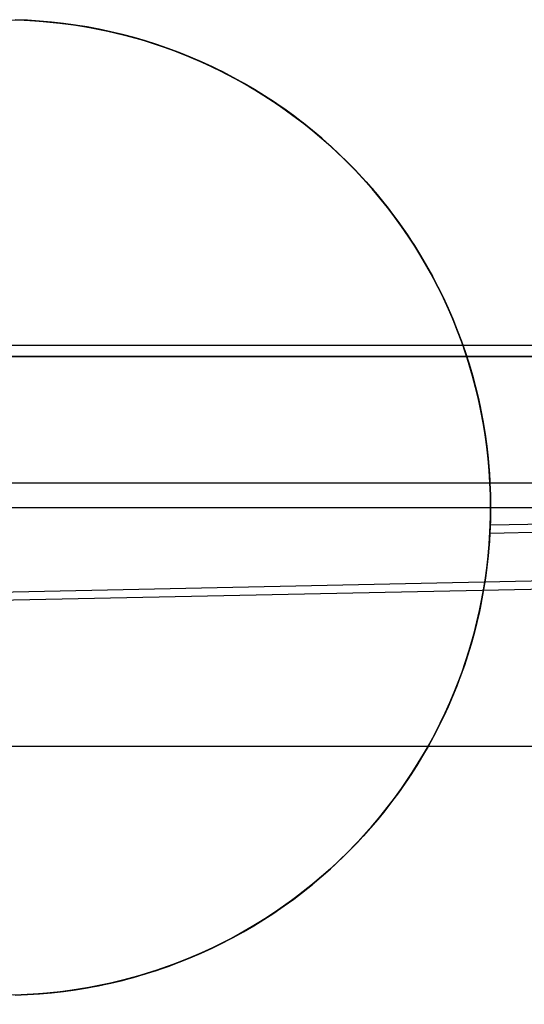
# Model space of a CAD drawing. Header units: millimetres. Extents: x -653 to -103, y 0 to 350.
# Tile 64 of 112: x -237.82 to -235.23, y 12.68 to 17.73. Entities that reach past the tile are written whole.
import ezdxf

# ---------------------------------------------------------------- set-up
doc = ezdxf.new("R2010")
doc.units = ezdxf.units.MM
doc.layers.add('Level Side Table Ferm Living', color=7, linetype='Continuous', true_color=0x000000)

msp = doc.modelspace()

# ---------------------------------------------------------------- linework, layer by layer
at = {"layer": 'Level Side Table Ferm Living'}
for p, q in [((-237.8851, 17.7257, 7.1752), (-237.7984, 17.7235, 7.1752)), ((-237.8851, 17.7257, 2.1752), (-237.7984, 17.7235, 2.1752)), ((-237.8725, 17.7256, 2.1752), (-237.7865, 17.7229, 2.1752)), ((-237.783, 17.7228, 0.5068), (-237.8449, 17.7251, 0.5082)), ((-237.8443, 17.725, 2.6965), (-237.7819, 17.7227, 2.6946)), ((-237.7817, 17.7227, -0.4246), (-237.8441, 17.725, -0.4238)), ((-237.7984, 17.7235, 7.1752), (-237.7118, 17.7182, 7.1752)), ((-237.7984, 17.7235, 2.1752), (-237.7118, 17.7182, 2.1752)), ((-237.7865, 17.7229, 2.1752), (-237.7006, 17.7173, 2.1752)), ((-237.7212, 17.7189, 0.5049), (-237.783, 17.7228, 0.5068)), ((-237.7819, 17.7227, 2.6946), (-237.7196, 17.7188, 2.6918)), ((-237.7195, 17.7188, -0.426), (-237.7817, 17.7227, -0.4246)), ((-237.6595, 17.7136, 0.5025), (-237.7212, 17.7189, 0.5049)), ((-237.7196, 17.7188, 2.6918), (-237.6574, 17.7133, 2.6883)), ((-237.6576, 17.7134, -0.4279), (-237.7195, 17.7188, -0.426)), ((-237.7118, 17.7182, 7.1752), (-237.6254, 17.7099, 7.1752)), ((-237.7118, 17.7182, 2.1752), (-237.6254, 17.7099, 2.1752)), ((-237.7006, 17.7173, 2.1752), (-237.6149, 17.7087, 2.1752)), ((-237.598, 17.7067, 0.4994), (-237.6595, 17.7136, 0.5025)), ((-237.596, 17.7065, -0.4303), (-237.6576, 17.7134, -0.4279)), ((-237.6574, 17.7133, 2.6883), (-237.5954, 17.7064, 2.6839)), ((-237.6254, 17.7099, 7.1752), (-237.5393, 17.6987, 7.1752)), ((-237.6254, 17.7099, 2.1752), (-237.5393, 17.6987, 2.1752)), ((-237.6149, 17.7087, 2.1752), (-237.5296, 17.6972, 2.1752)), ((-237.5367, 17.6983, 0.4958), (-237.598, 17.7067, 0.4994)), ((-237.5348, 17.6981, -0.4332), (-237.596, 17.7065, -0.4303)), ((-237.5954, 17.7064, 2.6839), (-237.5337, 17.6978, 2.6788)), ((-237.5393, 17.6987, 7.1752), (-237.4537, 17.6844, 7.1752)), ((-237.5393, 17.6987, 2.1752), (-237.4537, 17.6844, 2.1752)), ((-237.4757, 17.6884, 0.4917), (-237.5367, 17.6983, 0.4958)), ((-237.4739, 17.6882, -0.4366), (-237.5348, 17.6981, -0.4332)), ((-237.5337, 17.6978, 2.6788), (-237.4723, 17.6878, 2.6729)), ((-237.5296, 17.6972, 2.1752), (-237.4447, 17.6827, 2.1752)), ((-237.415, 17.677, 0.4871), (-237.4757, 17.6884, 0.4917)), ((-237.4134, 17.6769, -0.4404), (-237.4739, 17.6882, -0.4366)), ((-237.4723, 17.6878, 2.6729), (-237.4113, 17.6762, 2.6663)), ((-237.4537, 17.6844, 7.1752), (-237.3687, 17.6672, 7.1752)), ((-237.4537, 17.6844, 2.1752), (-237.3687, 17.6672, 2.1752)), ((-237.4447, 17.6827, 2.1752), (-237.3604, 17.6654, 2.1752)), ((-237.3546, 17.6641, 0.4819), (-237.415, 17.677, 0.4871)), ((-237.3533, 17.664, -0.4447), (-237.4134, 17.6769, -0.4404)), ((-237.4113, 17.6762, 2.6663), (-237.3505, 17.6631, 2.6589)), ((-237.3687, 17.6672, 7.1752), (-237.2843, 17.6471, 7.1752)), ((-237.3687, 17.6672, 2.1752), (-237.2843, 17.6471, 2.1752)), ((-237.3604, 17.6654, 2.1752), (-237.2767, 17.6451, 2.1752)), ((-237.2946, 17.6497, 0.4762), (-237.3546, 17.6641, 0.4819)), ((-237.2937, 17.6497, -0.4494), (-237.3533, 17.664, -0.4447)), ((-237.3505, 17.6631, 2.6589), (-237.2903, 17.6486, 2.6509)), ((-237.235, 17.6339, 0.4701), (-237.2946, 17.6497, 0.4762)), ((-237.2345, 17.634, -0.4545), (-237.2937, 17.6497, -0.4494)), ((-237.2903, 17.6486, 2.6509), (-237.2305, 17.6326, 2.6421)), ((-237.2843, 17.6471, 7.1752), (-237.2006, 17.624, 7.1752)), ((-237.2843, 17.6471, 2.1752), (-237.2006, 17.624, 2.1752)), ((-237.2767, 17.6451, 2.1752), (-237.1938, 17.622, 2.1752)), ((-237.1759, 17.6166, 0.4635), (-237.235, 17.6339, 0.4701)), ((-237.1758, 17.6168, -0.4599), (-237.2345, 17.634, -0.4545)), ((-237.2305, 17.6326, 2.6421), (-237.1713, 17.6152, 2.6328)), ((-237.2006, 17.624, 7.1752), (-237.1178, 17.598, 7.1752)), ((-237.2006, 17.624, 2.1752), (-237.1178, 17.598, 2.1752)), ((-237.1938, 17.622, 2.1752), (-237.1117, 17.596, 2.1752)), ((-237.1173, 17.5979, 0.4564), (-237.1759, 17.6166, 0.4635)), ((-237.1176, 17.5983, -0.4658), (-237.1758, 17.6168, -0.4599)), ((-237.1713, 17.6152, 2.6328), (-237.1126, 17.5963, 2.6228)), ((-237.1178, 17.598, 7.1752), (-237.036, 17.5692, 7.1752)), ((-237.1178, 17.598, 2.1752), (-237.036, 17.5692, 2.1752)), ((-237.0599, 17.5783, -0.472), (-237.1176, 17.5983, -0.4658)), ((-237.0592, 17.5777, 0.4489), (-237.1173, 17.5979, 0.4564)), ((-237.1126, 17.5963, 2.6228), (-237.0544, 17.576, 2.6122)), ((-237.1117, 17.596, 2.1752), (-237.0306, 17.5672, 2.1752)), ((-237.0028, 17.557, -0.4786), (-237.0599, 17.5783, -0.472)), ((-237.0017, 17.5562, 0.441), (-237.0592, 17.5777, 0.4489)), ((-237.0544, 17.576, 2.6122), (-236.9969, 17.5543, 2.6011)), ((-237.036, 17.5692, 7.1752), (-236.9551, 17.5376, 7.1752)), ((-237.036, 17.5692, 2.1752), (-236.9551, 17.5376, 2.1752)), ((-237.0306, 17.5672, 2.1752), (-236.9505, 17.5357, 2.1752)), ((-236.9462, 17.5342, -0.4855), (-237.0028, 17.557, -0.4786)), ((-236.9447, 17.5333, 0.4327), (-237.0017, 17.5562, 0.441)), ((-236.9969, 17.5543, 2.6011), (-236.9399, 17.5313, 2.5894)), ((-236.9551, 17.5376, 7.1752), (-236.8755, 17.5032, 7.1752)), ((-236.9551, 17.5376, 2.1752), (-236.8755, 17.5032, 2.1752)), ((-236.9505, 17.5357, 2.1752), (-236.8715, 17.5014, 2.1752)), ((-236.8903, 17.5101, -0.4927), (-236.9462, 17.5342, -0.4855)), ((-236.8883, 17.5089, 0.424), (-236.9447, 17.5333, 0.4327)), ((-236.9399, 17.5313, 2.5894), (-236.8837, 17.5069, 2.5772)), ((-236.835, 17.4847, -0.5002), (-236.8903, 17.5101, -0.4927)), ((-236.8326, 17.4833, 0.4149), (-236.8883, 17.5089, 0.424)), ((-236.8837, 17.5069, 2.5772), (-236.8283, 17.4812, 2.5646)), ((-236.8755, 17.5032, 7.1752), (-236.7971, 17.466, 7.1752)), ((-236.8755, 17.5032, 2.1752), (-236.7971, 17.466, 2.1752)), ((-236.8715, 17.5014, 2.1752), (-236.7938, 17.4644, 2.1752)), ((-236.7803, 17.4579, -0.5079), (-236.835, 17.4847, -0.5002)), ((-236.7777, 17.4563, 0.4056), (-236.8326, 17.4833, 0.4149)), ((-236.8283, 17.4812, 2.5646), (-236.7735, 17.4542, 2.5515)), ((-236.7971, 17.466, 7.1752), (-236.72, 17.4261, 7.1752)), ((-236.7971, 17.466, 2.1752), (-236.72, 17.4261, 2.1752)), ((-236.7938, 17.4644, 2.1752), (-236.7174, 17.4247, 2.1752)), ((-236.7263, 17.4298, -0.516), (-236.7803, 17.4579, -0.5079)), ((-236.7235, 17.428, 0.3959), (-236.7777, 17.4563, 0.4056)), ((-236.7735, 17.4542, 2.5515), (-236.7196, 17.4259, 2.538)), ((-236.673, 17.4004, -0.5242), (-236.7263, 17.4298, -0.516)), ((-236.67, 17.3985, 0.3859), (-236.7235, 17.428, 0.3959)), ((-236.72, 17.4261, 7.1752), (-236.6443, 17.3836, 7.1752)), ((-236.72, 17.4261, 2.1752), (-236.6443, 17.3836, 2.1752)), ((-236.7196, 17.4259, 2.538), (-236.6664, 17.3964, 2.5242)), ((-236.7174, 17.4247, 2.1752), (-236.6424, 17.3825, 2.1752)), ((-236.6204, 17.3697, -0.5327), (-236.673, 17.4004, -0.5242)), ((-236.6174, 17.3676, 0.3757), (-236.67, 17.3985, 0.3859)), ((-236.6664, 17.3964, 2.5242), (-236.614, 17.3656, 2.5101)), ((-236.6443, 17.3836, 7.1752), (-236.5702, 17.3385, 7.1752)), ((-236.6443, 17.3836, 2.1752), (-236.5702, 17.3385, 2.1752)), ((-236.6424, 17.3825, 2.1752), (-236.5689, 17.3376, 2.1752)), ((-236.5686, 17.3377, -0.5414), (-236.6204, 17.3697, -0.5327)), ((-236.5656, 17.3356, 0.3653), (-236.6174, 17.3676, 0.3757)), ((-236.614, 17.3656, 2.5101), (-236.5625, 17.3336, 2.4956)), ((-236.5702, 17.3385, 7.1752), (-236.4977, 17.2908, 7.1752)), ((-236.5702, 17.3385, 2.1752), (-236.4977, 17.2908, 2.1752)), ((-236.5689, 17.3376, 2.1752), (-236.4969, 17.2903, 2.1752)), ((-236.5175, 17.3044, -0.5503), (-236.5686, 17.3377, -0.5414)), ((-236.5146, 17.3023, 0.3546), (-236.5656, 17.3356, 0.3653)), ((-236.5625, 17.3336, 2.4956), (-236.5118, 17.3004, 2.4809)), ((-236.4672, 17.2699, -0.5594), (-236.5175, 17.3044, -0.5503)), ((-236.4644, 17.2677, 0.3437), (-236.5146, 17.3023, 0.3546)), ((-236.5118, 17.3004, 2.4809), (-236.462, 17.266, 2.4659)), ((-236.4977, 17.2908, 7.1752), (-236.4269, 17.2407, 7.1752)), ((-236.4977, 17.2908, 2.1752), (-236.4269, 17.2407, 2.1752)), ((-236.4969, 17.2903, 2.1752), (-236.4267, 17.2406, 2.1752)), ((-236.4177, 17.2341, -0.5687), (-236.4672, 17.2699, -0.5594)), ((-236.4152, 17.232, 0.3327), (-236.4644, 17.2677, 0.3437)), ((-236.462, 17.266, 2.4659), (-236.413, 17.2304, 2.4507)), ((-236.4269, 17.2407, 7.1752), (-236.3578, 17.1881, 7.1752)), ((-236.4269, 17.2407, 2.1752), (-236.3578, 17.1881, 2.1752)), ((-236.4267, 17.2406, 2.1752), (-236.3582, 17.1884, 2.1752)), ((-236.3691, 17.197, -0.578), (-236.4177, 17.2341, -0.5687)), ((-236.3668, 17.1951, 0.3215), (-236.4152, 17.232, 0.3327)), ((-236.413, 17.2304, 2.4507), (-236.365, 17.1937, 2.4354)), ((-236.3213, 17.1588, -0.5876), (-236.3691, 17.197, -0.578)), ((-236.3193, 17.1571, 0.3102), (-236.3668, 17.1951, 0.3215)), ((-236.365, 17.1937, 2.4354), (-236.3179, 17.1559, 2.4199)), ((-236.3582, 17.1884, 2.1752), (-236.2915, 17.1339, 2.1752)), ((-236.3578, 17.1881, 7.1752), (-236.2907, 17.1332, 7.1752)), ((-236.3578, 17.1881, 2.1752), (-236.2907, 17.1332, 2.1752)), ((-236.2744, 17.1193, -0.5972), (-236.3213, 17.1588, -0.5876)), ((-236.2728, 17.1179, 0.2988), (-236.3193, 17.1571, 0.3102)), ((-236.3179, 17.1559, 2.4199), (-236.2717, 17.1169, 2.4043)), ((-236.2915, 17.1339, 2.1752), (-236.2268, 17.0772, 2.1752)), ((-236.2907, 17.1332, 7.1752), (-236.2254, 17.0759, 7.1752)), ((-236.2907, 17.1332, 2.1752), (-236.2254, 17.0759, 2.1752)), ((-236.2284, 17.0787, -0.6069), (-236.2744, 17.1193, -0.5972)), ((-236.2272, 17.0776, 0.2873), (-236.2728, 17.1179, 0.2988)), ((-236.2717, 17.1169, 2.4043), (-236.2265, 17.0769, 2.3886)), ((-236.1834, 17.0368, -0.6167), (-236.2284, 17.0787, -0.6069)), ((-236.1827, 17.0361, 0.2758), (-236.2272, 17.0776, 0.2873)), ((-236.2268, 17.0772, 2.1752), (-236.164, 17.0182, 2.1752)), ((-236.2265, 17.0769, 2.3886), (-236.1823, 17.0358, 2.3728)), ((-236.2254, 17.0759, 7.1752), (-236.1622, 17.0165, 7.1752)), ((-236.2254, 17.0759, 2.1752), (-236.1622, 17.0165, 2.1752)), ((-236.1393, 16.9938, -0.6266), (-236.1834, 17.0368, -0.6167)), ((-236.1391, 16.9936, 0.2642), (-236.1827, 17.0361, 0.2758)), ((-236.1823, 17.0358, 2.3728), (-236.1391, 16.9936, 2.3571)), ((-236.164, 17.0182, 2.1752), (-236.1034, 16.9571, 2.1752)), ((-236.1622, 17.0165, 7.1752), (-236.1011, 16.9548, 7.1752)), ((-236.1622, 17.0165, 2.1752), (-236.1011, 16.9548, 2.1752)), ((-236.0962, 16.9497, -0.6364), (-236.1393, 16.9938, -0.6266)), ((-236.0961, 16.9496, 0.2525), (-236.1391, 16.9936, 0.2642)), ((-236.1391, 16.9936, 2.3571), (-236.0965, 16.95, 2.3412)), ((-236.1034, 16.9571, 2.1752), (-236.0448, 16.894, 2.1752)), ((-236.1011, 16.9548, 7.1752), (-236.0422, 16.8911, 7.1752)), ((-236.1011, 16.9548, 2.1752), (-236.0422, 16.8911, 2.1752)), ((-236.0965, 16.95, 2.3412), (-236.055, 16.9054, 2.3255)), ((-236.0543, 16.9046, -0.6462), (-236.0962, 16.9497, -0.6364)), ((-236.0544, 16.9046, 0.2409), (-236.0961, 16.9496, 0.2525)), ((-236.055, 16.9054, 2.3255), (-236.0147, 16.8598, 2.3099)), ((-236.0137, 16.8587, 0.2295), (-236.0544, 16.9046, 0.2409)), ((-236.0136, 16.8586, -0.6559), (-236.0543, 16.9046, -0.6462)), ((-236.0448, 16.894, 2.1752), (-235.9885, 16.8289, 2.1752)), ((-236.0422, 16.8911, 7.1752), (-235.9855, 16.8254, 7.1752)), ((-236.0422, 16.8911, 2.1752), (-235.9855, 16.8254, 2.1752)), ((-236.0147, 16.8598, 2.3099), (-235.9755, 16.8134, 2.2944)), ((-235.9743, 16.8119, 0.2181), (-236.0137, 16.8587, 0.2295)), ((-235.9741, 16.8117, -0.6654), (-236.0136, 16.8586, -0.6559)), ((-235.9885, 16.8289, 2.1752), (-235.9344, 16.7619, 2.1752)), ((-235.9855, 16.8254, 7.1752), (-235.9312, 16.7577, 7.1752)), ((-235.9855, 16.8254, 2.1752), (-235.9312, 16.7577, 2.1752)), ((-235.9755, 16.8134, 2.2944), (-235.9375, 16.766, 2.2792)), ((-235.9361, 16.7642, 0.2068), (-235.9743, 16.8119, 0.2181)), ((-235.9359, 16.7639, -0.6748), (-235.9741, 16.8117, -0.6654)), ((-235.9375, 16.766, 2.2792), (-235.9006, 16.7177, 2.2641)), ((-235.8991, 16.7156, 0.1957), (-235.9361, 16.7642, 0.2068)), ((-235.8988, 16.7152, -0.6841), (-235.9359, 16.7639, -0.6748)), ((-235.9344, 16.7619, 2.1752), (-235.8827, 16.6931, 2.1752)), ((-235.9312, 16.7577, 7.1752), (-235.8792, 16.6883, 7.1752)), ((-235.9312, 16.7577, 2.1752), (-235.8792, 16.6883, 2.1752)), ((-235.9006, 16.7177, 2.2641), (-235.865, 16.6686, 2.2493)), ((-235.8634, 16.6662, 0.1847), (-235.8991, 16.7156, 0.1957)), ((-235.863, 16.6657, -0.6932), (-235.8988, 16.7152, -0.6841)), ((-235.8827, 16.6931, 2.1752), (-235.8334, 16.6225, 2.1752)), ((-235.8792, 16.6883, 7.1752), (-235.8297, 16.617, 7.1752)), ((-235.8792, 16.6883, 2.1752), (-235.8297, 16.617, 2.1752)), ((-235.865, 16.6686, 2.2493), (-235.8305, 16.6187, 2.2346)), ((-235.8288, 16.616, 0.1739), (-235.8634, 16.6662, 0.1847)), ((-235.8284, 16.6154, -0.7021), (-235.863, 16.6657, -0.6932)), ((-235.8334, 16.6225, 2.1752), (-235.7865, 16.5503, 2.1752)), ((-235.8305, 16.6187, 2.2346), (-235.7973, 16.568, 2.2203)), ((-235.8297, 16.617, 7.1752), (-235.7826, 16.5441, 7.1752)), ((-235.8297, 16.617, 2.1752), (-235.7826, 16.5441, 2.1752)), ((-235.7956, 16.565, 0.1633), (-235.8288, 16.616, 0.1739)), ((-235.7951, 16.5643, -0.7108), (-235.8284, 16.6154, -0.7021)), ((-235.7973, 16.568, 2.2203), (-235.7653, 16.5164, 2.2062)), ((-235.7635, 16.5132, 0.1529), (-235.7956, 16.565, 0.1633)), ((-235.7631, 16.5125, -0.7193), (-235.7951, 16.5643, -0.7108)), ((-235.7865, 16.5503, 2.1752), (-235.7422, 16.4765, 2.1752)), ((-235.7826, 16.5441, 7.1752), (-235.7382, 16.4696, 7.1752)), ((-235.7826, 16.5441, 2.1752), (-235.7382, 16.4696, 2.1752)), ((-235.7653, 16.5164, 2.2062), (-235.7346, 16.4641, 2.1924)), ((-235.7328, 16.4607, 0.1427), (-235.7635, 16.5132, 0.1529)), ((-235.7324, 16.4599, -0.7276), (-235.7631, 16.5125, -0.7193)), ((-235.7422, 16.4765, 2.1752), (-235.7004, 16.4012, 2.1752)), ((-235.7382, 16.4696, 7.1752), (-235.6963, 16.3935, 7.1752)), ((-235.7382, 16.4696, 2.1752), (-235.6963, 16.3935, 2.1752)), ((-235.7346, 16.4641, 2.1924), (-235.7052, 16.411, 2.1789)), ((-235.7034, 16.4074, 0.1327), (-235.7328, 16.4607, 0.1427)), ((-235.703, 16.4066, -0.7357), (-235.7324, 16.4599, -0.7276)), ((-235.7052, 16.411, 2.1789), (-235.677, 16.3572, 2.1658)), ((-235.6753, 16.3534, 0.123), (-235.7034, 16.4074, 0.1327)), ((-235.6748, 16.3525, -0.7435), (-235.703, 16.4066, -0.7357)), ((-235.6963, 16.3935, 7.1752), (-235.6571, 16.3161, 7.1752)), ((-235.6963, 16.3935, 2.1752), (-235.6571, 16.3161, 2.1752)), ((-235.677, 16.3572, 2.1658), (-235.6501, 16.3027, 2.153)), ((-235.6485, 16.2988, 0.1135), (-235.6753, 16.3534, 0.123)), ((-235.648, 16.2979, -0.751), (-235.6748, 16.3525, -0.7435)), ((-235.6571, 16.3161, 7.1752), (-235.6206, 16.2374, 7.1752)), ((-235.6571, 16.3161, 2.1752), (-235.6206, 16.2374, 2.1752)), ((-235.6501, 16.3027, 2.153), (-235.6246, 16.2476, 2.1406)), ((-235.623, 16.2435, 0.1043), (-235.6485, 16.2988, 0.1135)), ((-235.6226, 16.2425, -0.7583), (-235.648, 16.2979, -0.751)), ((-235.6246, 16.2476, 2.1406), (-235.6004, 16.1917, 2.1285)), ((-235.5989, 16.1875, 0.0954), (-235.623, 16.2435, 0.1043)), ((-235.5985, 16.1866, -0.7652), (-235.6226, 16.2425, -0.7583)), ((-235.6206, 16.2374, 7.1752), (-235.5869, 16.1574, 7.1752)), ((-235.6206, 16.2374, 2.1752), (-235.5869, 16.1574, 2.1752)), ((-235.6004, 16.1917, 2.1285), (-235.5775, 16.1352, 2.1169)), ((-235.5761, 16.131, 0.0868), (-235.5989, 16.1875, 0.0954)), ((-235.5758, 16.13, -0.7719), (-235.5985, 16.1866, -0.7652)), ((-235.5869, 16.1574, 7.1752), (-235.556, 16.0763, 7.1752)), ((-235.5869, 16.1574, 2.1752), (-235.556, 16.0763, 2.1752)), ((-235.5775, 16.1352, 2.1169), (-235.556, 16.0781, 2.1057)), ((-235.5547, 16.0739, 0.0785), (-235.5761, 16.131, 0.0868)), ((-235.5544, 16.0729, -0.7782), (-235.5758, 16.13, -0.7719)), ((-223.9374, 16.0565, 215.9488), (-606.9374, 16.0565, 215.9489)), ((-235.556, 16.0781, 2.1057), (-235.5359, 16.0204, 2.095)), ((-235.556, 16.0763, 7.1752), (-235.5279, 15.9942, 7.1752)), ((-235.556, 16.0763, 2.1752), (-235.5279, 15.9942, 2.1752)), ((-235.5347, 16.0162, 0.0706), (-235.5547, 16.0739, 0.0785)), ((-235.5344, 16.0152, -0.7842), (-235.5544, 16.0729, -0.7782)), ((-606.9374, 16, 223), (-223.9374, 16, 223)), ((-606.9374, 16, 225), (-223.9374, 16, 225)), ((-606.9374, 16, 224), (-223.9374, 16, 224)), ((-148.9374, 16, 440), (-531.9374, 16, 440)), ((-235.5359, 16.0204, 2.095), (-235.5172, 15.9622, 2.0847)), ((-235.5161, 15.958, 0.0629), (-235.5347, 16.0162, 0.0706)), ((-235.5158, 15.957, -0.7899), (-235.5344, 16.0152, -0.7842)), ((-235.5279, 15.9942, 7.1752), (-235.5026, 15.9112, 7.1752)), ((-235.5279, 15.9942, 2.1752), (-235.5026, 15.9112, 2.1752)), ((-235.5172, 15.9622, 2.0847), (-235.4999, 15.9033, 2.075)), ((-235.4989, 15.8992, 0.0557), (-235.5161, 15.958, 0.0629)), ((-235.4987, 15.8983, -0.7951), (-235.5158, 15.957, -0.7899)), ((-235.5026, 15.9112, 7.1752), (-235.4803, 15.8274, 7.1752)), ((-235.5026, 15.9112, 2.1752), (-235.4803, 15.8274, 2.1752)), ((-235.4999, 15.9033, 2.075), (-235.484, 15.844, 2.0657)), ((-235.4832, 15.84, 0.0488), (-235.4989, 15.8992, 0.0557)), ((-235.483, 15.8391, -0.8), (-235.4987, 15.8983, -0.7951)), ((-235.484, 15.844, 2.0657), (-235.4695, 15.7841, 2.057)), ((-235.4688, 15.7803, 0.0423), (-235.4832, 15.84, 0.0488)), ((-235.4687, 15.7794, -0.8045), (-235.483, 15.8391, -0.8)), ((-235.4803, 15.8274, 7.1752), (-235.4609, 15.7428, 7.1752)), ((-235.4803, 15.8274, 2.1752), (-235.4609, 15.7428, 2.1752)), ((-235.4695, 15.7841, 2.057), (-235.4565, 15.7237, 2.0488)), ((-235.456, 15.7202, 0.0363), (-235.4688, 15.7803, 0.0423)), ((-235.4558, 15.7193, -0.8086), (-235.4687, 15.7794, -0.8045)), ((-235.4609, 15.7428, 7.1752), (-235.4444, 15.6576, 7.1752)), ((-235.4609, 15.7428, 2.1752), (-235.4444, 15.6576, 2.1752)), ((-235.4565, 15.7237, 2.0488), (-235.445, 15.6629, 2.0412)), ((-235.4446, 15.6596, 0.0306), (-235.456, 15.7202, 0.0363)), ((-235.4444, 15.6588, -0.8123), (-235.4558, 15.7193, -0.8086)), ((-235.445, 15.6629, 2.0412), (-235.435, 15.6016, 2.0342)), ((-235.4346, 15.5986, 0.0254), (-235.4446, 15.6596, 0.0306)), ((-235.4345, 15.5979, -0.8155), (-235.4444, 15.6588, -0.8123)), ((-235.4444, 15.6576, 7.1752), (-235.4309, 15.5718, 7.1752)), ((-235.4444, 15.6576, 2.1752), (-235.4309, 15.5718, 2.1752)), ((-235.435, 15.6016, 2.0342), (-235.4264, 15.5399, 2.0277)), ((-235.4262, 15.5373, 0.0206), (-235.4346, 15.5986, 0.0254)), ((-235.4261, 15.5367, -0.8183), (-235.4345, 15.5979, -0.8155)), ((-235.4309, 15.5718, 7.1752), (-235.4204, 15.4857, 7.1752)), ((-235.4309, 15.5718, 2.1752), (-235.4204, 15.4857, 2.1752)), ((-235.4264, 15.5399, 2.0277), (-235.4194, 15.4778, 2.022)), ((-235.4193, 15.4756, 0.0163), (-235.4262, 15.5373, 0.0206)), ((-235.4192, 15.4751, -0.8206), (-235.4261, 15.5367, -0.8183)), ((-235.4204, 15.4857, 7.1752), (-235.4129, 15.3993, 7.1752)), ((-235.4204, 15.4857, 2.1752), (-235.4129, 15.3993, 2.1752)), ((-235.4194, 15.4778, 2.022), (-235.4139, 15.4153, 2.0168)), ((-235.4138, 15.4136, 0.0125), (-235.4193, 15.4756, 0.0163)), ((-235.4138, 15.4132, -0.8224), (-235.4192, 15.4751, -0.8206)), ((-235.4139, 15.4153, 2.0168), (-235.41, 15.3525, 2.0123)), ((-235.41, 15.3513, 0.0092), (-235.4138, 15.4136, 0.0125)), ((-235.41, 15.351, -0.8237), (-235.4138, 15.4132, -0.8224)), ((-235.4129, 15.3993, 7.1752), (-235.4083, 15.3126, 7.1752)), ((-235.4129, 15.3993, 2.1752), (-235.4083, 15.3126, 2.1752)), ((-245.4068, 15.3521, -5.8229), (-230.4068, 15.3521, -5.8229)), ((-235.41, 15.3525, 2.0123), (-235.4076, 15.2893, 2.0086)), ((-235.4076, 15.2887, 0.0064), (-235.41, 15.3513, 0.0092)), ((-235.4076, 15.2885, -0.8245), (-235.41, 15.351, -0.8237)), ((-235.4085, 15.136, 0.0017), (-223.9021, 15.3757, 0.0017)), ((-235.4103, 15.0943, 2.0013), (-223.9012, 15.3341, 2.0013)), ((-235.4083, 15.3126, 7.1752), (-235.4068, 15.2258, 7.1752)), ((-235.4083, 15.3126, 2.1752), (-235.4068, 15.2258, 2.1752)), ((-235.4076, 15.2893, 2.0086), (-235.4068, 15.2258, 2.0055)), ((-235.4068, 15.2258, 0.0041), (-235.4076, 15.2887, 0.0064)), ((-235.4068, 15.2258, -0.8248), (-235.4076, 15.2885, -0.8245)), ((-240.4068, 15.2258, 7.1752), (-235.4068, 15.2258, 7.1752)), ((-235.4068, 15.2258, 7.1752), (-235.4083, 15.1391, 7.1752)), ((-235.4068, 15.2258, 2.1752), (-235.4083, 15.1391, 2.1752)), ((-235.4068, 15.2258, 2.0055), (-235.4077, 15.1601, 2.003)), ((-235.4076, 15.1631, -0.8246), (-235.4068, 15.2258, -0.8248)), ((-235.4072, 15.1809, 0.0028), (-235.4068, 15.2258, 0.0041)), ((-235.4068, 15.2258, 7.1752), (-235.4068, 15.2258, -0.8248)), ((-235.4068, 15.2258, 2.0055), (-235.4068, 15.2258, 0.0041)), ((-230.4079, 15.2238, -0.8248), (-235.4068, 15.2238, -0.8248)), ((-235.4077, 15.1601, 2.003), (-235.4103, 15.0943, 2.0013)), ((-235.41, 15.1006, -0.8238), (-235.4076, 15.1631, -0.8246)), ((-235.4085, 15.136, 0.0017), (-235.4072, 15.1809, 0.0028)), ((-235.4103, 15.0943, 2.0013), (-235.4141, 15.0359, 2.0004)), ((-235.4138, 15.0383, -0.8225), (-235.41, 15.1006, -0.8238)), ((-235.4083, 15.1391, 7.1752), (-235.4129, 15.0524, 7.1752)), ((-235.4083, 15.1391, 2.1752), (-235.4129, 15.0524, 2.1752)), ((-235.4113, 15.0765, 0.0007), (-235.4085, 15.136, 0.0017)), ((-531.943, 8.6665, 13.9987), (-223.896, 15.0842, 13.9987)), ((-531.9422, 8.6249, 15.9983), (-223.8951, 15.0425, 15.9983)), ((-235.4129, 15.0524, 7.1752), (-235.4204, 14.9659, 7.1752)), ((-235.4129, 15.0524, 2.1752), (-235.4204, 14.9659, 2.1752)), ((-235.4155, 15.0172, 0.0002), (-235.4113, 15.0765, 0.0007)), ((-235.4212, 14.9582, 0.0001), (-235.4155, 15.0172, 0.0002)), ((-235.4192, 14.9764, -0.8207), (-235.4138, 15.0383, -0.8225)), ((-235.4141, 15.0359, 2.0004), (-235.4192, 14.9777, 2.0001)), ((-235.4204, 14.9659, 7.1752), (-235.4309, 14.8798, 7.1752)), ((-235.4204, 14.9659, 2.1752), (-235.4309, 14.8798, 2.1752)), ((-235.4282, 14.8995, 0.0005), (-235.4212, 14.9582, 0.0001)), ((-235.4262, 14.9148, -0.8184), (-235.4192, 14.9764, -0.8207)), ((-235.4192, 14.9777, 2.0001), (-235.4256, 14.9199, 2.0003)), ((-235.4365, 14.841, 0.0013), (-235.4282, 14.8995, 0.0005)), ((-235.4346, 14.8535, -0.8157), (-235.4262, 14.9148, -0.8184)), ((-235.4256, 14.9199, 2.0003), (-235.4333, 14.8624, 2.0012)), ((-235.4463, 14.783, 0.0026), (-235.4365, 14.841, 0.0013)), ((-235.4445, 14.7926, -0.8125), (-235.4346, 14.8535, -0.8157)), ((-235.4309, 14.8798, 7.1752), (-235.4444, 14.7941, 7.1752)), ((-235.4309, 14.8798, 2.1752), (-235.4444, 14.7941, 2.1752)), ((-235.4333, 14.8624, 2.0012), (-235.4424, 14.8052, 2.0026)), ((-235.4444, 14.7941, 7.1752), (-235.4609, 14.7089, 7.1752)), ((-235.4444, 14.7941, 2.1752), (-235.4609, 14.7089, 2.1752)), ((-235.4559, 14.732, -0.8089), (-235.4445, 14.7926, -0.8125)), ((-235.4424, 14.8052, 2.0026), (-235.4527, 14.7484, 2.0045)), ((-235.4527, 14.7484, 2.0045), (-235.4643, 14.6919, 2.0069)), ((-235.4573, 14.7253, 0.0042), (-235.4463, 14.783, 0.0026)), ((-235.4609, 14.7089, 7.1752), (-235.4803, 14.6243, 7.1752)), ((-235.4609, 14.7089, 2.1752), (-235.4803, 14.6243, 2.1752)), ((-235.4643, 14.6919, 2.0069), (-235.4772, 14.6359, 2.0099)), ((-235.4697, 14.6679, 0.0063), (-235.4573, 14.7253, 0.0042)), ((-235.4687, 14.6719, -0.8048), (-235.4559, 14.732, -0.8089)), ((-235.4772, 14.6359, 2.0099), (-235.4914, 14.5803, 2.0133)), ((-235.4835, 14.611, 0.0087), (-235.4697, 14.6679, 0.0063)), ((-235.483, 14.6122, -0.8003), (-235.4687, 14.6719, -0.8048)), ((-235.4803, 14.6243, 7.1752), (-235.5026, 14.5404, 7.1752)), ((-235.4803, 14.6243, 2.1752), (-235.5026, 14.5404, 2.1752)), ((-235.4988, 14.553, -0.7954), (-235.483, 14.6122, -0.8003)), ((-235.4985, 14.5544, 0.0115), (-235.4835, 14.611, 0.0087)), ((-235.5026, 14.5404, 7.1752), (-235.5279, 14.4574, 7.1752)), ((-235.5026, 14.5404, 2.1752), (-235.5279, 14.4574, 2.1752)), ((-235.516, 14.4943, -0.7902), (-235.4988, 14.553, -0.7954)), ((-235.5148, 14.4983, 0.0147), (-235.4985, 14.5544, 0.0115)), ((-235.4914, 14.5803, 2.0133), (-235.5068, 14.5251, 2.0172)), ((-235.5346, 14.436, -0.7846), (-235.516, 14.4943, -0.7902)), ((-235.5324, 14.4427, 0.0182), (-235.5148, 14.4983, 0.0147)), ((-235.5068, 14.5251, 2.0172), (-235.5234, 14.4704, 2.0216)), ((-235.5279, 14.4574, 7.1752), (-235.556, 14.3753, 7.1752)), ((-235.5279, 14.4574, 2.1752), (-235.556, 14.3753, 2.1752)), ((-235.5546, 14.3783, -0.7786), (-235.5346, 14.436, -0.7846)), ((-235.5513, 14.3875, 0.022), (-235.5324, 14.4427, 0.0182)), ((-235.5234, 14.4704, 2.0216), (-235.5413, 14.4161, 2.0264)), ((-235.5715, 14.3329, 0.0261), (-235.5513, 14.3875, 0.022)), ((-235.5413, 14.4161, 2.0264), (-235.5604, 14.3623, 2.0316)), ((-235.5929, 14.2788, 0.0306), (-235.5715, 14.3329, 0.0261)), ((-235.556, 14.3753, 7.1752), (-235.5869, 14.2942, 7.1752)), ((-235.556, 14.3753, 2.1752), (-235.5869, 14.2942, 2.1752)), ((-235.5604, 14.3623, 2.0316), (-235.5806, 14.3091, 2.0372)), ((-235.5759, 14.3212, -0.7723), (-235.5546, 14.3783, -0.7786)), ((-235.5869, 14.2942, 7.1752), (-235.6206, 14.2143, 7.1752)), ((-235.5869, 14.2942, 2.1752), (-235.6206, 14.2143, 2.1752)), ((-235.5806, 14.3091, 2.0372), (-235.6021, 14.2563, 2.0432)), ((-235.5987, 14.2646, -0.7656), (-235.5759, 14.3212, -0.7723)), ((-235.6021, 14.2563, 2.0432), (-235.6248, 14.2041, 2.0496)), ((-235.6228, 14.2086, -0.7587), (-235.5987, 14.2646, -0.7656)), ((-235.6156, 14.2252, 0.0354), (-235.5929, 14.2788, 0.0306)), ((-235.6206, 14.2143, 7.1752), (-235.6571, 14.1355, 7.1752)), ((-235.6206, 14.2143, 2.1752), (-235.6571, 14.1355, 2.1752)), ((-235.6248, 14.2041, 2.0496), (-235.6486, 14.1525, 2.0563)), ((-235.6483, 14.1532, -0.7515), (-235.6228, 14.2086, -0.7587)), ((-235.6395, 14.1721, 0.0404), (-235.6156, 14.2252, 0.0354)), ((-235.6571, 14.1355, 7.1752), (-235.6963, 14.0581, 7.1752)), ((-235.6571, 14.1355, 2.1752), (-235.6963, 14.0581, 2.1752)), ((-235.6751, 14.0985, -0.7439), (-235.6483, 14.1532, -0.7515)), ((-235.6486, 14.1525, 2.0563), (-235.6736, 14.1014, 2.0634)), ((-235.6646, 14.1197, 0.0457), (-235.6395, 14.1721, 0.0404)), ((-235.7033, 14.0445, -0.7362), (-235.6751, 14.0985, -0.7439)), ((-235.6736, 14.1014, 2.0634), (-235.6997, 14.051, 2.0708)), ((-235.691, 14.0678, 0.0513), (-235.6646, 14.1197, 0.0457)), ((-235.6963, 14.0581, 7.1752), (-235.7382, 13.9821, 7.1752)), ((-235.6963, 14.0581, 2.1752), (-235.7382, 13.9821, 2.1752)), ((-235.7327, 13.9912, -0.7281), (-235.7033, 14.0445, -0.7362)), ((-235.6997, 14.051, 2.0708), (-235.727, 14.0012, 2.0786)), ((-235.7185, 14.0166, 0.0571), (-235.691, 14.0678, 0.0513)), ((-148.9374, 14, 440), (-531.9374, 14, 440)), ((-235.7382, 13.9821, 7.1752), (-235.7826, 13.9076, 7.1752)), ((-235.7382, 13.9821, 2.1752), (-235.7826, 13.9076, 2.1752)), ((-235.7635, 13.9385, -0.7198), (-235.7327, 13.9912, -0.7281)), ((-235.727, 14.0012, 2.0786), (-235.7554, 13.952, 2.0866)), ((-235.7473, 13.966, 0.0631), (-235.7185, 14.0166, 0.0571)), ((-235.7955, 13.8867, -0.7113), (-235.7635, 13.9385, -0.7198)), ((-235.7554, 13.952, 2.0866), (-235.785, 13.9034, 2.0949)), ((-235.7772, 13.9161, 0.0694), (-235.7473, 13.966, 0.0631)), ((-235.7826, 13.9076, 7.1752), (-235.8297, 13.8346, 7.1752)), ((-235.7826, 13.9076, 2.1752), (-235.8297, 13.8346, 2.1752)), ((-235.8289, 13.8356, -0.7026), (-235.7955, 13.8867, -0.7113)), ((-235.785, 13.9034, 2.0949), (-235.8156, 13.8556, 2.1034)), ((-235.8083, 13.8669, 0.0758), (-235.7772, 13.9161, 0.0694)), ((-235.8297, 13.8346, 7.1752), (-235.8792, 13.7634, 7.1752)), ((-235.8297, 13.8346, 2.1752), (-235.8792, 13.7634, 2.1752)), ((-235.8635, 13.7852, -0.6937), (-235.8289, 13.8356, -0.7026)), ((-235.8156, 13.8556, 2.1034), (-235.8473, 13.8084, 2.1122)), ((-235.8405, 13.8183, 0.0825), (-235.8083, 13.8669, 0.0758)), ((-235.8993, 13.7357, -0.6847), (-235.8635, 13.7852, -0.6937)), ((-235.8473, 13.8084, 2.1122), (-235.8801, 13.7619, 2.1212)), ((-235.8739, 13.7705, 0.0893), (-235.8405, 13.8183, 0.0825)), ((-235.9364, 13.6871, -0.6754), (-235.8993, 13.7357, -0.6847)), ((-235.8792, 13.7634, 7.1752), (-235.9312, 13.6939, 7.1752)), ((-235.8792, 13.7634, 2.1752), (-235.9312, 13.6939, 2.1752)), ((-235.8801, 13.7619, 2.1212), (-235.914, 13.7162, 2.1305)), ((-235.9085, 13.7235, 0.0963), (-235.8739, 13.7705, 0.0893)), ((-235.9312, 13.6939, 7.1752), (-235.9855, 13.6263, 7.1752)), ((-235.9312, 13.6939, 2.1752), (-235.9855, 13.6263, 2.1752)), ((-235.981, 13.6317, 0.1108), (-235.9442, 13.6772, 0.1035)), ((-235.9747, 13.6393, -0.666), (-235.9364, 13.6871, -0.6754)), ((-235.914, 13.7162, 2.1305), (-235.9489, 13.6712, 2.1399)), ((-235.9442, 13.6772, 0.1035), (-235.9085, 13.7235, 0.0963)), ((-235.9849, 13.627, 2.1495), (-236.0219, 13.5835, 2.1593)), ((-236.0188, 13.587, 0.1182), (-235.981, 13.6317, 0.1108)), ((-236.0143, 13.5923, -0.6565), (-235.9747, 13.6393, -0.666)), ((-235.9489, 13.6712, 2.1399), (-235.9849, 13.627, 2.1495)), ((-236.0219, 13.5835, 2.1593), (-236.0599, 13.5409, 2.1692)), ((-236.0578, 13.5432, 0.1257), (-236.0188, 13.587, 0.1182)), ((-236.055, 13.5463, -0.6469), (-236.0143, 13.5923, -0.6565)), ((-235.9855, 13.6263, 7.1752), (-236.0422, 13.5605, 7.1752)), ((-235.9855, 13.6263, 2.1752), (-236.0422, 13.5605, 2.1752)), ((-236.0422, 13.5605, 7.1752), (-236.1011, 13.4968, 7.1752)), ((-236.0422, 13.5605, 2.1752), (-236.1011, 13.4968, 2.1752)), ((-236.0599, 13.5409, 2.1692), (-236.099, 13.499, 2.1793)), ((-236.0979, 13.5002, 0.1333), (-236.0578, 13.5432, 0.1257)), ((-236.0969, 13.5013, -0.6371), (-236.055, 13.5463, -0.6469)), ((-236.1011, 13.4968, 7.1752), (-236.1622, 13.4352, 7.1752)), ((-236.1011, 13.4968, 2.1752), (-236.1622, 13.4352, 2.1752)), ((-236.0831, 13.5158, 2.1752), (-236.1434, 13.4537, 2.1752)), ((-236.14, 13.4571, -0.6273), (-236.0969, 13.5013, -0.6371)), ((-236.1391, 13.4581, 0.1411), (-236.0979, 13.5002, 0.1333)), ((-236.099, 13.499, 2.1793), (-236.1391, 13.4581, 2.1894)), ((-236.1622, 13.4352, 7.1752), (-236.2254, 13.3757, 7.1752)), ((-236.1622, 13.4352, 2.1752), (-236.2254, 13.3757, 2.1752)), ((-236.1434, 13.4537, 2.1752), (-236.2059, 13.3937, 2.1752)), ((-236.1841, 13.4141, -0.6175), (-236.14, 13.4571, -0.6273)), ((-236.1829, 13.4153, 0.1491), (-236.1391, 13.4581, 0.1411)), ((-236.1391, 13.4581, 2.1894), (-236.1827, 13.4155, 2.2003)), ((-236.2254, 13.3757, 7.1752), (-236.2907, 13.3185, 7.1752)), ((-236.2254, 13.3757, 2.1752), (-236.2907, 13.3185, 2.1752)), ((-236.2273, 13.374, 2.2112), (-236.2729, 13.3337, 2.2221)), ((-236.2059, 13.3937, 2.1752), (-236.2703, 13.3359, 2.1752)), ((-236.2291, 13.3723, -0.6077), (-236.1841, 13.4141, -0.6175)), ((-236.2277, 13.3737, 0.1572), (-236.1829, 13.4153, 0.1491)), ((-236.1827, 13.4155, 2.2003), (-236.2273, 13.374, 2.2112)), ((-236.2703, 13.3359, 2.1752), (-236.3368, 13.2803, 2.1752)), ((-236.322, 13.2923, -0.5884), (-236.2751, 13.3317, -0.598)), ((-236.3202, 13.2938, 0.1733), (-236.2735, 13.3332, 0.1653)), ((-236.2729, 13.3337, 2.2221), (-236.3195, 13.2944, 2.2329)), ((-236.2751, 13.3317, -0.598), (-236.2291, 13.3723, -0.6077)), ((-236.2735, 13.3332, 0.1653), (-236.2277, 13.3737, 0.1572)), ((-236.3368, 13.2803, 2.1752), (-236.4051, 13.2271, 2.1752)), ((-236.3698, 13.2541, -0.5789), (-236.322, 13.2923, -0.5884)), ((-236.3678, 13.2557, 0.1812), (-236.3202, 13.2938, 0.1733)), ((-236.3195, 13.2944, 2.2329), (-236.3669, 13.2564, 2.2437)), ((-236.2907, 13.3185, 7.1752), (-236.3578, 13.2635, 7.1752)), ((-236.2907, 13.3185, 2.1752), (-236.3578, 13.2635, 2.1752)), ((-236.4051, 13.2271, 2.1752), (-236.4752, 13.1763, 2.1752)), ((-236.3578, 13.2635, 7.1752), (-236.4269, 13.211, 7.1752)), ((-236.3578, 13.2635, 2.1752), (-236.4269, 13.211, 2.1752)), ((-236.4184, 13.2171, -0.5695), (-236.3698, 13.2541, -0.5789)), ((-236.4164, 13.2187, 0.1891), (-236.3678, 13.2557, 0.1812)), ((-236.3669, 13.2564, 2.2437), (-236.4153, 13.2195, 2.2543)), ((-236.4752, 13.1763, 2.1752), (-236.5471, 13.128, 2.1752)), ((-236.5181, 13.1468, -0.5513), (-236.4679, 13.1813, -0.5603)), ((-236.5162, 13.1483, 0.2045), (-236.4659, 13.1829, 0.1969)), ((-236.4646, 13.1838, 2.2649), (-236.5148, 13.1492, 2.2753)), ((-236.4269, 13.211, 7.1752), (-236.4977, 13.1608, 7.1752)), ((-236.4269, 13.211, 2.1752), (-236.4977, 13.1608, 2.1752)), ((-236.4679, 13.1813, -0.5603), (-236.4184, 13.2171, -0.5695)), ((-236.4659, 13.1829, 0.1969), (-236.4164, 13.2187, 0.1891)), ((-236.4153, 13.2195, 2.2543), (-236.4646, 13.1838, 2.2649)), ((-236.5471, 13.128, 2.1752), (-236.6205, 13.0821, 2.1752)), ((-236.4977, 13.1608, 7.1752), (-236.5702, 13.1131, 7.1752)), ((-236.4977, 13.1608, 2.1752), (-236.5702, 13.1131, 2.1752)), ((-236.5692, 13.1136, -0.5424), (-236.5181, 13.1468, -0.5513)), ((-236.5674, 13.1149, 0.212), (-236.5162, 13.1483, 0.2045)), ((-236.5148, 13.1492, 2.2753), (-236.5658, 13.1159, 2.2855)), ((-236.6205, 13.0821, 2.1752), (-236.6955, 13.0389, 2.1752)), ((-236.6736, 13.0509, -0.5252), (-236.621, 13.0816, -0.5337)), ((-236.6721, 13.052, 0.2266), (-236.6193, 13.0828, 0.2194)), ((-236.6177, 13.0839, 2.2955), (-236.6703, 13.053, 2.3053)), ((-236.5702, 13.1131, 7.1752), (-236.6443, 13.068, 7.1752)), ((-236.5702, 13.1131, 2.1752), (-236.6443, 13.068, 2.1752)), ((-236.621, 13.0816, -0.5337), (-236.5692, 13.1136, -0.5424)), ((-236.6193, 13.0828, 0.2194), (-236.5674, 13.1149, 0.212)), ((-236.5658, 13.1159, 2.2855), (-236.6177, 13.0839, 2.2955)), ((-236.72, 13.0255, 7.1752), (-236.7971, 12.9856, 7.1752)), ((-236.72, 13.0255, 2.1752), (-236.7971, 12.9856, 2.1752)), ((-236.7809, 12.9934, -0.509), (-236.7269, 13.0215, -0.517)), ((-236.78, 12.9942, 0.2403), (-236.7257, 13.0224, 0.2336)), ((-236.7237, 13.0235, 2.3148), (-236.7779, 12.9952, 2.324)), ((-236.6955, 13.0389, 2.1752), (-236.772, 12.9982, 2.1752)), ((-236.7269, 13.0215, -0.517), (-236.6736, 13.0509, -0.5252)), ((-236.7257, 13.0224, 0.2336), (-236.6721, 13.052, 0.2266)), ((-236.6703, 13.053, 2.3053), (-236.7237, 13.0235, 2.3148)), ((-236.6443, 13.068, 7.1752), (-236.72, 13.0255, 7.1752)), ((-236.6443, 13.068, 2.1752), (-236.72, 13.0255, 2.1752)), ((-236.7971, 12.9856, 7.1752), (-236.8755, 12.9485, 7.1752)), ((-236.7971, 12.9856, 2.1752), (-236.8755, 12.9485, 2.1752)), ((-236.772, 12.9982, 2.1752), (-236.8498, 12.9603, 2.1752)), ((-236.8355, 12.9667, -0.5012), (-236.7809, 12.9934, -0.509)), ((-236.8351, 12.9672, 0.2468), (-236.78, 12.9942, 0.2403)), ((-236.7779, 12.9952, 2.324), (-236.8329, 12.9682, 2.333)), ((-236.9289, 12.925, 2.1752), (-237.0092, 12.8925, 2.1752)), ((-236.8755, 12.9485, 7.1752), (-236.9551, 12.9141, 7.1752)), ((-236.8755, 12.9485, 2.1752), (-236.9551, 12.9141, 2.1752)), ((-236.9473, 12.9173, 0.2591), (-236.8908, 12.9416, 0.2531)), ((-236.9467, 12.9172, -0.4866), (-236.8908, 12.9413, -0.4938)), ((-236.8886, 12.9426, 2.3415), (-236.9449, 12.9183, 2.3498)), ((-236.8498, 12.9603, 2.1752), (-236.9289, 12.925, 2.1752)), ((-236.8908, 12.9416, 0.2531), (-236.8351, 12.9672, 0.2468)), ((-236.8908, 12.9413, -0.4938), (-236.8355, 12.9667, -0.5012)), ((-236.8329, 12.9682, 2.333), (-236.8886, 12.9426, 2.3415)), ((-237.1199, 12.8529, 0.2752), (-237.0618, 12.873, 0.2702)), ((-237.118, 12.8532, -0.467), (-237.0603, 12.8732, -0.4732)), ((-237.036, 12.8824, 7.1752), (-237.1178, 12.8536, 7.1752)), ((-237.036, 12.8824, 2.1752), (-237.1178, 12.8536, 2.1752)), ((-237.0595, 12.8738, 2.365), (-237.1176, 12.8537, 2.3719)), ((-237.0092, 12.8925, 2.1752), (-237.0905, 12.8628, 2.1752)), ((-237.0618, 12.873, 0.2702), (-237.0043, 12.8944, 0.2648)), ((-237.0603, 12.8732, -0.4732), (-237.0033, 12.8945, -0.4797)), ((-237.0019, 12.8953, 2.3576), (-237.0595, 12.8738, 2.365)), ((-236.9551, 12.9141, 7.1752), (-237.036, 12.8824, 7.1752)), ((-236.9551, 12.9141, 2.1752), (-237.036, 12.8824, 2.1752)), ((-237.0043, 12.8944, 0.2648), (-236.9473, 12.9173, 0.2591)), ((-237.0033, 12.8945, -0.4797), (-236.9467, 12.9172, -0.4866)), ((-236.9449, 12.9183, 2.3498), (-237.0019, 12.8953, 2.3576)), ((-237.2006, 12.8276, 7.1752), (-237.2843, 12.8046, 7.1752)), ((-237.2006, 12.8276, 2.1752), (-237.2843, 12.8046, 2.1752)), ((-237.1729, 12.836, 2.1752), (-237.2561, 12.812, 2.1752)), ((-237.2375, 12.8171, 0.2843), (-237.1784, 12.8343, 0.2799)), ((-237.1762, 12.835, 2.3784), (-237.2353, 12.8177, 2.3844)), ((-237.2348, 12.8175, -0.4557), (-237.1762, 12.8347, -0.4611)), ((-237.1178, 12.8536, 7.1752), (-237.2006, 12.8276, 7.1752)), ((-237.1178, 12.8536, 2.1752), (-237.2006, 12.8276, 2.1752)), ((-237.1784, 12.8343, 0.2799), (-237.1199, 12.8529, 0.2752)), ((-237.1176, 12.8537, 2.3719), (-237.1762, 12.835, 2.3784)), ((-237.1762, 12.8347, -0.4611), (-237.118, 12.8532, -0.467)), ((-237.0905, 12.8628, 2.1752), (-237.1729, 12.836, 2.1752)), ((-237.4247, 12.7727, 2.1752), (-237.51, 12.7575, 2.1752)), ((-237.4776, 12.763, 0.2979), (-237.417, 12.7743, 0.2951)), ((-237.4152, 12.7746, 2.3994), (-237.476, 12.7632, 2.4033)), ((-237.4741, 12.7634, -0.4378), (-237.4137, 12.7747, -0.4416)), ((-237.3687, 12.7844, 7.1752), (-237.4537, 12.7672, 7.1752)), ((-237.3687, 12.7844, 2.1752), (-237.4537, 12.7672, 2.1752)), ((-237.3401, 12.7909, 2.1752), (-237.4247, 12.7727, 2.1752)), ((-237.417, 12.7743, 0.2951), (-237.3568, 12.7871, 0.2919)), ((-237.3548, 12.7875, 2.3949), (-237.4152, 12.7746, 2.3994)), ((-237.4137, 12.7747, -0.4416), (-237.3536, 12.7876, -0.4459)), ((-237.2843, 12.8046, 7.1752), (-237.3687, 12.7844, 7.1752)), ((-237.2843, 12.8046, 2.1752), (-237.3687, 12.7844, 2.1752)), ((-237.3568, 12.7871, 0.2919), (-237.2969, 12.8014, 0.2883)), ((-237.2948, 12.8019, 2.3899), (-237.3548, 12.7875, 2.3949)), ((-237.3536, 12.7876, -0.4459), (-237.294, 12.8018, -0.4506)), ((-237.2561, 12.812, 2.1752), (-237.3401, 12.7909, 2.1752)), ((-237.2969, 12.8014, 0.2883), (-237.2375, 12.8171, 0.2843)), ((-237.2353, 12.8177, 2.3844), (-237.2948, 12.8019, 2.3899)), ((-237.294, 12.8018, -0.4506), (-237.2348, 12.8175, -0.4557)), ((-237.7984, 12.7282, 7.1752), (-237.8851, 12.7259, 7.1752)), ((-237.7984, 12.7282, 2.1752), (-237.8851, 12.7259, 2.1752)), ((-237.7682, 12.7297, 2.1752), (-237.8547, 12.7264, 2.1752)), ((-237.8452, 12.7266, 0.306), (-237.7836, 12.7289, 0.3057)), ((-237.7831, 12.7289, 2.4142), (-237.845, 12.7266, 2.4146)), ((-237.8442, 12.7266, -0.4251), (-237.7817, 12.7289, -0.4259)), ((-237.7118, 12.7334, 7.1752), (-237.7984, 12.7282, 7.1752)), ((-237.7118, 12.7334, 2.1752), (-237.7984, 12.7282, 2.1752)), ((-237.7836, 12.7289, 0.3057), (-237.7221, 12.7327, 0.305)), ((-237.7213, 12.7327, 2.4132), (-237.7831, 12.7289, 2.4142)), ((-237.7817, 12.7289, -0.4259), (-237.7196, 12.7328, -0.4273)), ((-237.6818, 12.736, 2.1752), (-237.7682, 12.7297, 2.1752)), ((-237.7221, 12.7327, 0.305), (-237.6607, 12.738, 0.3039)), ((-237.6597, 12.7381, 2.4116), (-237.7213, 12.7327, 2.4132)), ((-237.7196, 12.7328, -0.4273), (-237.6577, 12.7382, -0.4292)), ((-237.6254, 12.7417, 7.1752), (-237.7118, 12.7334, 7.1752)), ((-237.6254, 12.7417, 2.1752), (-237.7118, 12.7334, 2.1752)), ((-237.5957, 12.7453, 2.1752), (-237.6818, 12.736, 2.1752)), ((-237.6607, 12.738, 0.3039), (-237.5994, 12.7448, 0.3023)), ((-237.5982, 12.7449, 2.4094), (-237.6597, 12.7381, 2.4116)), ((-237.6577, 12.7382, -0.4292), (-237.5962, 12.7451, -0.4316)), ((-237.5393, 12.753, 7.1752), (-237.6254, 12.7417, 7.1752)), ((-237.5393, 12.753, 2.1752), (-237.6254, 12.7417, 2.1752)), ((-237.5994, 12.7448, 0.3023), (-237.5384, 12.7531, 0.3003)), ((-237.537, 12.7533, 2.4066), (-237.5982, 12.7449, 2.4094)), ((-237.5962, 12.7451, -0.4316), (-237.535, 12.7535, -0.4345)), ((-237.51, 12.7575, 2.1752), (-237.5957, 12.7453, 2.1752)), ((-237.4537, 12.7672, 7.1752), (-237.5393, 12.753, 7.1752)), ((-237.4537, 12.7672, 2.1752), (-237.5393, 12.753, 2.1752)), ((-237.5384, 12.7531, 0.3003), (-237.4776, 12.763, 0.2979)), ((-237.476, 12.7632, 2.4033), (-237.537, 12.7533, 2.4066)), ((-237.535, 12.7535, -0.4345), (-237.4741, 12.7634, -0.4378))]:
    msp.add_line(p, q, dxfattribs=at)

doc.saveas('drawing.dxf')
